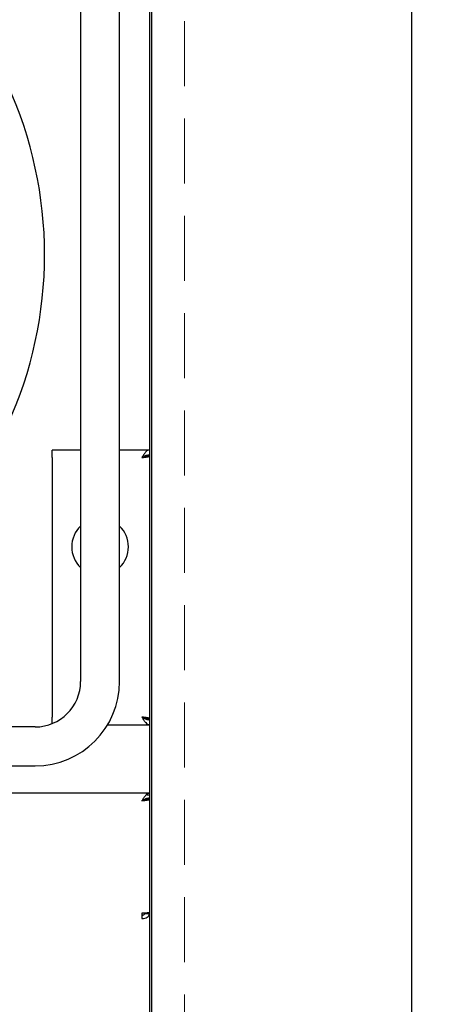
# Model space of a CAD drawing. Header units: inches. Extents: x 38 to 161, y 20 to 119.
# Tile 7 of 28: x 73 to 77, y 86 to 95. Entities that reach past the tile are written whole.
import ezdxf

# ---------------------------------------------------------------- set-up
doc = ezdxf.new("R2010")
doc.units = ezdxf.units.IN
doc.header["$LTSCALE"] = 12
doc.header["$MEASUREMENT"] = 0
doc.linetypes.add('HIDDEN', pattern=[0.075, 0.05, -0.025])
doc.layers.add('FORMAT', color=7, linetype='Continuous')
doc.styles.add('SLDTEXTSTYLE0', font='TXT', dxfattribs={"width": 0.75})
doc.dimstyles.new('SLDDIMSTYLE0', dxfattribs={"dimtxt": 1.17, "dimasz": 1.56, "dimexe": 0, "dimexo": 0.0625, "dimgap": 0.2925, "dimtad": 0, "dimtih": 1, "dimtoh": 1, "dimdec": 3, "dimlfac": 0.833333, "dimrnd": 1e-09, "dimzin": 12, "dimdsep": 46, "dimlunit": 5, "dimtxsty": 'SLDTEXTSTYLE0', "dimsah": 1, "dimcen": 0.09, "dimadec": 0, "dimazin": 3, "dimtfac": 1, "dimtdec": 3, "dimtofl": 0, "dimtmove": 0, "dimatfit": 3, "dimfxl": 1, "dimfrac": 2, "dimtolj": 1, "dimtzin": 12, "dimarcsym": 0})

# ---------------------------------------------------------------- blocks, each defined once
blk = doc.blocks.new('_D_6')
at = {"layer": 'FORMAT'}
for p, q in [((75.2031, 101.7358), (91.4314, 101.7358)), ((89.9314, 101.7358), (89.9314, 91.4315)), ((89.9314, 79.2358), (89.9314, 89.54)), ((75.2031, 79.2358), (91.4314, 79.2358))]:
    blk.add_line(p, q, dxfattribs=at)
for points in [[(89.9314, 101.7358), (89.6914, 100.1758), (90.1714, 100.1758)], [(89.9314, 79.2358), (90.1714, 80.7958), (89.6914, 80.7958)]]:
    blk.add_solid(points, dxfattribs=at)
at = {"layer": 'FORMAT', "insert": (89.4943, 91.0482), "char_height": 1.17, "attachment_point": 1, "style": 'SLDTEXTSTYLE0'}
blk.add_mtext('6', dxfattribs=at)

msp = doc.modelspace()

# ---------------------------------------------------------------- linework, layer by layer
at = {"color": 7, "linetype": 'Continuous', "lineweight": 25}
for p, q in [((76.7031, 103.6359), (76.7031, 77.3356)), ((74.2791, 101.2858), (74.2791, 79.6858)), ((74.3031, 79.6858), (74.3031, 101.2858)), ((73.6431, 100.2211), (73.6431, 89.3311)), ((74.0031, 89.3311), (74.0031, 100.2211)), ((73.3791, 91.4011), (73.3791, 91.4707)), ((73.6431, 91.4707), (73.3791, 91.4707)), ((73.3791, 91.4011), (73.3791, 89.0011)), ((74.2791, 91.4707), (74.0031, 91.4707)), ((74.2791, 91.4131), (74.2335, 91.4131)), ((73.3791, 88.9412), (73.3791, 89.0011)), ((73.8929, 88.9315), (74.2791, 88.9315)), ((74.2335, 88.9891), (74.2791, 88.9891)), ((73.2231, 88.9111), (72.8649, 88.9111)), ((63.9831, 88.5511), (73.2231, 88.5511)), ((74.2791, 88.2977), (62.9271, 88.2977)), ((74.2791, 88.2401), (74.2335, 88.2401)), ((74.2561, 88.2402), (74.2481, 88.2471)), ((74.2551, 88.2845), (74.2791, 88.2845)), ((74.2095, 87.1881), (74.2095, 87.1389)), ((74.2791, 87.1835), (74.2335, 87.1835))]:
    msp.add_line(p, q, dxfattribs=at)
for centre, radius, start, end in [((69.5304, 93.2761), 3.78, 335.37568, 24.62432), ((73.8231, 90.5761), 0.2625, 133.29181, 226.70819), ((73.8231, 90.5761), 0.2625, 313.29181, 46.70819), ((73.2231, 89.3311), 0.42, 270, 0), ((73.2231, 89.3311), 0.78, 270, 0)]:
    msp.add_arc(centre, radius, start, end, dxfattribs=at)
for points, knots in [([(74.2791, 91.4707), (74.2731, 91.4697), (74.2613, 91.4675), (74.2436, 91.4508), (74.2263, 91.4276), (74.2149, 91.4097), (74.2095, 91.4011)], [0, 0, 0, 0, 0.254723, 0.509615, 0.764508, 1, 1, 1, 1]), ([(74.2791, 91.4251), (74.2685, 91.4239), (74.2475, 91.4215), (74.2242, 91.4091), (74.2116, 91.4023), (74.2095, 91.4011)], [0, 0, 0, 0, 0.452935, 0.908649, 1, 1, 1, 1]), ([(74.2095, 89.0011), (74.22, 88.9955), (74.241, 88.9841), (74.2643, 88.9775), (74.2769, 88.9772), (74.2791, 88.9771)], [0, 0, 0, 0, 0.452935, 0.908649, 1, 1, 1, 1]), ([(74.2095, 89.0011), (74.2154, 88.9919), (74.2272, 88.9733), (74.2449, 88.95), (74.2622, 88.9344), (74.2736, 88.9325), (74.2791, 88.9315)], [0, 0, 0, 0, 0.25472, 0.509612, 0.764505, 1, 1, 1, 1])]:
    msp.add_open_spline(points, degree=3, knots=knots, dxfattribs=at)
for points in [[(74.2095, 91.4011), (74.2186, 91.4021), (74.2368, 91.4041), (74.2598, 91.4071), (74.2759, 91.4101), (74.278, 91.4121), (74.2791, 91.4131)], [(74.2095, 91.4011), (74.2126, 91.4021), (74.2189, 91.4041), (74.2268, 91.4071), (74.2324, 91.4101), (74.2331, 91.4121), (74.2335, 91.4131)], [(74.2791, 88.9891), (74.278, 88.9901), (74.2759, 88.9921), (74.2598, 88.9951), (74.2368, 88.9981), (74.2186, 89.0001), (74.2095, 89.0011)], [(74.2335, 88.9891), (74.2331, 88.9901), (74.2324, 88.9921), (74.2268, 88.9951), (74.2189, 88.9981), (74.2126, 89.0001), (74.2095, 89.0011)], [(74.2791, 88.2977), (74.2733, 88.2967), (74.2617, 88.2946), (74.2443, 88.2785), (74.2269, 88.2555), (74.2153, 88.2372), (74.2095, 88.2281)], [(74.2791, 88.2521), (74.2733, 88.2518), (74.2617, 88.251), (74.2443, 88.2455), (74.2269, 88.2376), (74.2153, 88.2313), (74.2095, 88.2281)], [(74.2095, 88.2281), (74.2186, 88.2291), (74.2368, 88.2311), (74.2598, 88.2341), (74.2759, 88.2371), (74.278, 88.2391), (74.2791, 88.2401)], [(74.2095, 88.2281), (74.2126, 88.2291), (74.2189, 88.2311), (74.2268, 88.2341), (74.2324, 88.2371), (74.2331, 88.2391), (74.2335, 88.2401)], [(74.2791, 87.1946), (74.278, 87.194), (74.2759, 87.1929), (74.2598, 87.1913), (74.2368, 87.1897), (74.2186, 87.1886), (74.2095, 87.1881)], [(74.2095, 87.1389), (74.2186, 87.1392), (74.2368, 87.1399), (74.2598, 87.1502), (74.2759, 87.1653), (74.278, 87.1774), (74.2791, 87.1835)], [(74.2095, 87.1711), (74.2126, 87.171), (74.2189, 87.1707), (74.2268, 87.1735), (74.2324, 87.178), (74.2331, 87.1816), (74.2335, 87.1835)]]:
    msp.add_open_spline(points, degree=3, dxfattribs=at)
at = {"layer": 'FORMAT', "linetype": 'HIDDEN', "lineweight": 18}
msp.add_line((74.6031, 101.7358), (74.6031, 79.2358), dxfattribs=at)

# ---------------------------------------------------------------- dimensions: what is measured, and where the dimension line sits
at = {"layer": 'FORMAT'}
dim = msp.add_linear_dim(base=(89.9314, 79.2358), p1=(74.6031, 101.7358), p2=(74.6031, 79.2358), angle=90, text='6', dimstyle='SLDDIMSTYLE0', dxfattribs=at)
dim.commit()
dim.dimension.update_dxf_attribs({"geometry": '_D_6', "text_midpoint": (89.9314, 90.4858), "dimtype": 160})

doc.saveas('drawing.dxf')
